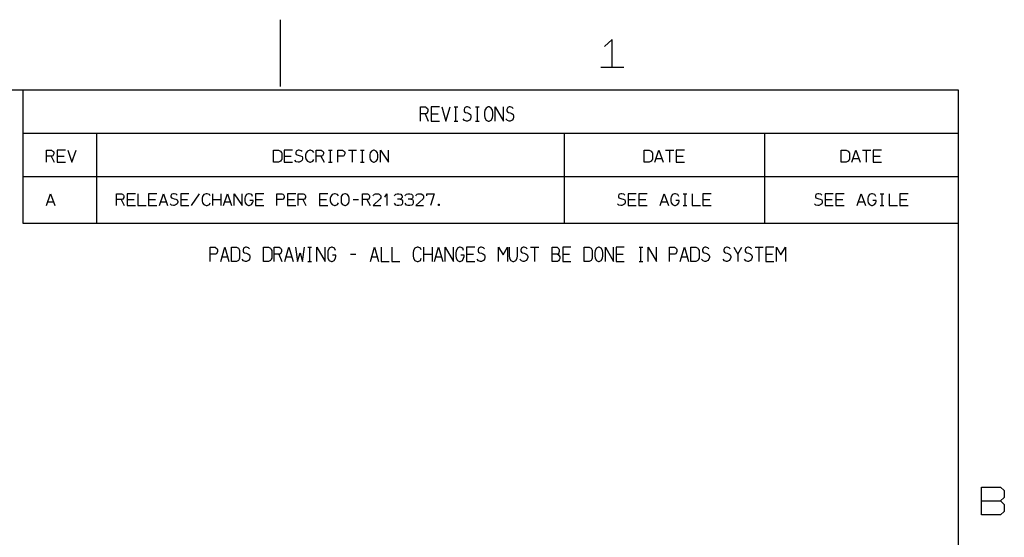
# Model space of a CAD drawing. Header units: millimetres. Extents: x 0 to 1189, y 35 to 806.
# Tile 18 of 18: x 776 to 1182, y 592 to 806. Entities that reach past the tile are written whole.
import ezdxf

# ---------------------------------------------------------------- set-up
doc = ezdxf.new("R2010")
doc.units = ezdxf.units.MM
doc.layers.add('Pen 1', color=7, linetype='Continuous')

msp = doc.modelspace()

# ---------------------------------------------------------------- linework, layer by layer
at = {"layer": 'Pen 1', "color": 7, "lineweight": 30}
for p, q in [((883.3, 805.58), (883.3, 778.1)), ((1015.33, 786), (1024.75, 786)), ((942.92, 766.78), (944.22, 763.8)), ((945.45, 766.78), (948.28, 766.78)), ((954.88, 769.7), (956.42, 769.7)), ((955.67, 763.8), (955.67, 769.7)), ((963.67, 769.7), (965.22, 769.7)), ((964.47, 763.8), (964.47, 769.7)), ((954.88, 763.8), (956.42, 763.8)), ((963.67, 763.8), (965.22, 763.8)), ((777.4, 758.85), (1162.45, 758.85)), ((807.65, 758.85), (807.65, 721.7)), ((1000.17, 758.85), (1000.17, 721.7)), ((1082.7, 758.85), (1082.7, 721.7)), ((903.15, 751.85), (904.72, 751.85)), ((903.95, 746.92), (903.95, 751.85)), ((911.35, 751.85), (914.7, 751.85)), ((913.03, 746.92), (913.03, 751.85)), ((916.35, 751.85), (917.92, 751.85)), ((917.15, 746.92), (917.15, 751.85)), ((1042, 751.85), (1045.35, 751.85)), ((1043.68, 746.92), (1043.68, 751.85)), ((1123.12, 751.85), (1126.5, 751.85)), ((1124.8, 746.92), (1124.8, 751.85)), ((788.9, 749.42), (790.2, 746.92)), ((791.42, 749.42), (794.25, 749.42)), ((884.95, 749.42), (887.78, 749.42)), ((900.03, 749.42), (901.33, 746.92)), ((903.15, 746.92), (904.72, 746.92)), ((916.35, 746.92), (917.92, 746.92)), ((1038.07, 748.47), (1040.45, 748.47)), ((1046.4, 749.42), (1049.22, 749.42)), ((1119.22, 748.47), (1121.6, 748.47)), ((1127.53, 749.42), (1130.35, 749.42)), ((777.4, 740.97), (1162.45, 740.97)), ((787.53, 730.58), (789.9, 730.58)), ((817.78, 731.55), (819.08, 729.05)), ((820.3, 731.55), (823.12, 731.55)), ((829.1, 731.55), (831.92, 731.55)), ((834, 730.58), (836.38, 730.58)), ((842.3, 731.55), (845.15, 731.55)), ((846.7, 729.05), (850.08, 733.95)), ((855.53, 729.05), (855.53, 733.95)), ((855.53, 731.55), (858.88, 731.55)), ((858.88, 733.95), (858.88, 729.05)), ((860.4, 730.58), (862.78, 730.58)), ((873.12, 731.55), (875.95, 731.55)), ((886.33, 731.55), (889.15, 731.55)), ((892.6, 731.55), (893.9, 729.05)), ((899.53, 731.55), (902.35, 731.55)), ((913.3, 731.55), (915.47, 731.55)), ((919, 731.55), (920.3, 729.05)), ((1026.6, 731.55), (1029.43, 731.55)), ((1031, 731.55), (1033.82, 731.55)), ((1040.28, 730.58), (1042.65, 730.58)), ((1049.2, 733.95), (1050.78, 733.95)), ((1050, 729.05), (1050, 733.95)), ((1057.4, 731.55), (1060.22, 731.55)), ((1107.72, 731.55), (1110.55, 731.55)), ((1112.12, 731.55), (1114.95, 731.55)), ((1121.43, 730.58), (1123.8, 730.58)), ((1130.35, 733.95), (1131.9, 733.95)), ((1131.15, 729.05), (1131.15, 733.95)), ((1138.53, 731.55), (1141.35, 731.55)), ((1049.2, 729.05), (1050.78, 729.05)), ((1130.35, 729.05), (1131.9, 729.05)), ((894.62, 711.92), (896.2, 711.92)), ((895.42, 706.05), (895.42, 711.92)), ((942.42, 706.05), (942.42, 711.92)), ((945.8, 711.92), (945.8, 706.05)), ((986.42, 711.92), (989.8, 711.92)), ((988.12, 706.05), (988.12, 711.92)), ((1031.05, 711.92), (1032.62, 711.92)), ((1031.85, 706.05), (1031.85, 711.92)), ((1071.72, 709.03), (1073.4, 711.92)), ((1078.85, 711.92), (1082.2, 711.92)), ((1080.53, 706.05), (1080.53, 711.92)), ((859.3, 707.88), (861.67, 707.88)), ((882.7, 709.03), (884, 706.05)), ((885.72, 707.88), (888.08, 707.88)), ((894.62, 706.05), (896.2, 706.05)), ((912.2, 709.03), (914.38, 709.03)), ((920.92, 707.88), (923.3, 707.88)), ((942.42, 709.03), (945.8, 709.03)), ((947.33, 707.88), (949.7, 707.88)), ((960.03, 709.03), (962.85, 709.03)), ((999.62, 709.03), (1002.45, 709.03)), ((1021.65, 709.03), (1024.47, 709.03)), ((1031.05, 706.05), (1032.62, 706.05)), ((1048.55, 707.88), (1050.9, 707.88)), ((1083.25, 709.03), (1086.07, 709.03)), ((1172.1, 607.45), (1179.95, 607.45))]:
    msp.add_line(p, q, dxfattribs=at)
for points in [[(1020.03, 786), (1020.03, 797.45), (1016.88, 794.6)], [(26.55, 776.72), (1162.45, 776.72), (1162.45, 61.62), (26.55, 61.62), (26.55, 776.72)], [(777.4, 776.72), (1162.45, 776.72), (1162.45, 721.7), (777.4, 721.7), (777.4, 776.72)], [(941.05, 763.8), (941.05, 769.7), (943.12, 769.7), (943.45, 769.45), (943.88, 769), (944.03, 768.55), (944.03, 767.85), (943.65, 766.95), (943.28, 766.78), (941.05, 766.78)], [(948.83, 769.7), (945.45, 769.7), (945.45, 763.8), (948.83, 763.8)], [(949.85, 769.7), (951.53, 763.8), (953.22, 769.7)], [(961.62, 769), (961.22, 769.45), (960.4, 769.7), (960.03, 769.7), (959.42, 769.45), (959.22, 769.22), (959.03, 768.55), (959.03, 768.08), (959.22, 767.62), (959.65, 767.4), (960.4, 767.17), (961.03, 766.95), (961.62, 766.55), (961.83, 765.88), (961.83, 765.4), (961.62, 764.72), (961.22, 764.28), (960.4, 763.8), (960.03, 763.8), (959.22, 764.03), (958.65, 764.72)], [(969.3, 769.7), (968.97, 769.7), (968.15, 769.22), (967.58, 768.33), (967.45, 767.4), (967.45, 766.1), (967.58, 765.17), (968.15, 764.28), (968.97, 763.8), (969.3, 763.8), (970.12, 764.28), (970.67, 765.17), (970.83, 766.1), (970.83, 767.4), (970.67, 768.33), (970.12, 769.22), (969.3, 769.7)], [(971.85, 763.8), (971.85, 769.7), (975.22, 763.8), (975.22, 769.7)], [(979.22, 769), (978.83, 769.45), (978.03, 769.7), (977.62, 769.7), (977.03, 769.45), (976.83, 769.22), (976.65, 768.55), (976.65, 768.08), (976.83, 767.62), (977.25, 767.4), (978.03, 767.17), (978.62, 766.95), (979.22, 766.55), (979.42, 765.88), (979.42, 765.4), (979.22, 764.72), (978.83, 764.28), (978.03, 763.8), (977.62, 763.8), (976.83, 764.03), (976.25, 764.72)], [(787.03, 746.92), (787.03, 751.85), (789.1, 751.85), (789.42, 751.65), (789.85, 751.28), (790, 750.88), (790, 750.3), (789.62, 749.55), (789.25, 749.42), (787.03, 749.42)], [(794.8, 751.85), (791.42, 751.85), (791.42, 746.92), (794.8, 746.92)], [(795.83, 751.85), (797.5, 746.92), (799.2, 751.85)], [(880.55, 746.92), (880.55, 751.85), (882.6, 751.85), (883.38, 751.45), (883.72, 751.08), (883.9, 750.7), (883.9, 748.08), (883.72, 747.7), (883.38, 747.33), (882.6, 746.92), (880.55, 746.92)], [(888.3, 751.85), (884.95, 751.85), (884.95, 746.92), (888.3, 746.92)], [(892.33, 751.28), (891.9, 751.65), (891.1, 751.85), (890.72, 751.85), (890.1, 751.65), (889.92, 751.45), (889.72, 750.88), (889.72, 750.5), (889.92, 750.12), (890.33, 749.92), (891.1, 749.72), (891.7, 749.55), (892.33, 749.22), (892.53, 748.65), (892.53, 748.28), (892.33, 747.7), (891.9, 747.33), (891.1, 746.92), (890.72, 746.92), (889.92, 747.12), (889.35, 747.7)], [(897.1, 750.88), (896.72, 751.45), (895.8, 751.85), (895.42, 751.85), (894.47, 751.45), (893.92, 750.7), (893.75, 749.92), (893.75, 748.85), (893.92, 748.08), (894.47, 747.33), (895.42, 746.92), (895.8, 746.92), (896.72, 747.33), (897.1, 748.08)], [(898.15, 746.92), (898.15, 751.85), (900.2, 751.85), (900.55, 751.65), (900.97, 751.28), (901.12, 750.88), (901.12, 750.3), (900.75, 749.55), (900.35, 749.42), (898.15, 749.42)], [(906.95, 746.92), (906.95, 751.85), (909, 751.85), (909.35, 751.65), (909.78, 751.28), (909.92, 750.88), (909.92, 750.3), (909.55, 749.55), (909.15, 749.42), (906.95, 749.42)], [(921.97, 751.85), (921.67, 751.85), (920.83, 751.45), (920.28, 750.7), (920.15, 749.92), (920.15, 748.85), (920.28, 748.08), (920.83, 747.33), (921.67, 746.92), (921.97, 746.92), (922.83, 747.33), (923.35, 748.08), (923.5, 748.85), (923.5, 749.92), (923.35, 750.7), (922.83, 751.45), (921.97, 751.85)], [(924.55, 746.92), (924.55, 751.85), (927.9, 746.92), (927.9, 751.85)], [(1033.2, 746.92), (1033.2, 751.85), (1035.25, 751.85), (1036.03, 751.45), (1036.35, 751.08), (1036.55, 750.7), (1036.55, 748.08), (1036.35, 747.7), (1036.03, 747.33), (1035.25, 746.92), (1033.2, 746.92)], [(1037.6, 746.92), (1039.28, 751.85), (1040.95, 746.92)], [(1049.75, 751.85), (1046.4, 751.85), (1046.4, 746.92), (1049.75, 746.92)], [(1114.32, 746.92), (1114.32, 751.85), (1116.4, 751.85), (1117.15, 751.45), (1117.5, 751.08), (1117.7, 750.7), (1117.7, 748.08), (1117.5, 747.7), (1117.15, 747.33), (1116.4, 746.92), (1114.32, 746.92)], [(1118.72, 746.92), (1120.4, 751.85), (1122.1, 746.92)], [(1130.9, 751.85), (1127.53, 751.85), (1127.53, 746.92), (1130.9, 746.92)], [(787.03, 729.05), (788.7, 733.95), (790.4, 729.05)], [(815.9, 729.05), (815.9, 733.95), (817.97, 733.95), (818.33, 733.78), (818.72, 733.38), (818.88, 733), (818.88, 732.42), (818.5, 731.67), (818.12, 731.55), (815.9, 731.55)], [(823.67, 733.95), (820.3, 733.95), (820.3, 729.05), (823.67, 729.05)], [(824.7, 733.95), (824.7, 729.05), (828.08, 729.05)], [(832.47, 733.95), (829.1, 733.95), (829.1, 729.05), (832.47, 729.05)], [(833.5, 729.05), (835.2, 733.95), (836.88, 729.05)], [(840.9, 733.38), (840.47, 733.78), (839.67, 733.95), (839.28, 733.95), (838.67, 733.78), (838.47, 733.58), (838.3, 733), (838.3, 732.62), (838.47, 732.25), (838.9, 732.05), (839.67, 731.85), (840.28, 731.67), (840.9, 731.35), (841.08, 730.78), (841.08, 730.4), (840.9, 729.83), (840.47, 729.45), (839.67, 729.05), (839.28, 729.05), (838.47, 729.25), (837.9, 729.83)], [(845.67, 733.95), (842.3, 733.95), (842.3, 729.05), (845.67, 729.05)], [(854.47, 733), (854.1, 733.58), (853.17, 733.95), (852.8, 733.95), (851.85, 733.58), (851.3, 732.83), (851.12, 732.05), (851.12, 730.97), (851.3, 730.2), (851.85, 729.45), (852.8, 729.05), (853.17, 729.05), (854.1, 729.45), (854.47, 730.2)], [(859.92, 729.05), (861.6, 733.95), (863.28, 729.05)], [(864.33, 729.05), (864.33, 733.95), (867.67, 729.05), (867.67, 733.95)], [(871.92, 732.83), (871.58, 733.58), (870.55, 733.95), (870.25, 733.95), (869.4, 733.58), (868.83, 732.62), (868.72, 732.05), (868.72, 730.97), (868.83, 730.2), (869.4, 729.45), (870.25, 729.05), (870.55, 729.05), (871.4, 729.45), (871.92, 730.2), (872.08, 730.78), (872.08, 731.15), (870.75, 731.15)], [(876.47, 733.95), (873.12, 733.95), (873.12, 729.05), (876.47, 729.05)], [(881.92, 729.05), (881.92, 733.95), (883.97, 733.95), (884.33, 733.78), (884.75, 733.38), (884.9, 733), (884.9, 732.42), (884.53, 731.67), (884.12, 731.55), (881.92, 731.55)], [(889.67, 733.95), (886.33, 733.95), (886.33, 729.05), (889.67, 729.05)], [(890.72, 729.05), (890.72, 733.95), (892.78, 733.95), (893.12, 733.78), (893.55, 733.38), (893.7, 733), (893.7, 732.42), (893.33, 731.67), (892.92, 731.55), (890.72, 731.55)], [(902.88, 733.95), (899.53, 733.95), (899.53, 729.05), (902.88, 729.05)], [(907.28, 733), (906.9, 733.58), (905.97, 733.95), (905.6, 733.95), (904.65, 733.58), (904.1, 732.83), (903.92, 732.05), (903.92, 730.97), (904.1, 730.2), (904.65, 729.45), (905.6, 729.05), (905.97, 729.05), (906.9, 729.45), (907.28, 730.2)], [(910.15, 733.95), (909.85, 733.95), (909, 733.58), (908.42, 732.83), (908.33, 732.05), (908.33, 730.97), (908.42, 730.2), (909, 729.45), (909.85, 729.05), (910.15, 729.05), (911, 729.45), (911.53, 730.2), (911.67, 730.97), (911.67, 732.05), (911.53, 732.83), (911, 733.58), (910.15, 733.95)], [(917.12, 729.05), (917.12, 733.95), (919.17, 733.95), (919.53, 733.78), (919.95, 733.38), (920.1, 733), (920.1, 732.42), (919.72, 731.67), (919.35, 731.55), (917.12, 731.55)], [(921.53, 733), (921.72, 733.38), (922.1, 733.78), (922.53, 733.95), (923.7, 733.95), (924.08, 733.78), (924.5, 733.38), (924.7, 733), (924.7, 732.25), (924.5, 731.85), (921.53, 729.05), (924.7, 729.05)], [(926.42, 732.55), (927.15, 733.95), (927.15, 729.05)], [(930.33, 733), (930.53, 733.38), (930.85, 733.78), (931.42, 733.95), (932.2, 733.95), (932.92, 733.78), (933.3, 733.38), (933.5, 733), (933.5, 732.42), (933.3, 732.05), (933.15, 731.85), (932.72, 731.67), (931.58, 731.67)], [(932.72, 731.67), (933.3, 731.55), (933.67, 730.97), (933.67, 730.2), (933.5, 729.62), (933.15, 729.25), (932.2, 729.05), (931.42, 729.05), (930.85, 729.25), (930.33, 730.03)], [(934.72, 733), (934.92, 733.38), (935.25, 733.78), (935.83, 733.95), (936.6, 733.95), (937.33, 733.78), (937.7, 733.38), (937.9, 733), (937.9, 732.42), (937.7, 732.05), (937.55, 731.85), (937.12, 731.67), (935.97, 731.67)], [(937.12, 731.67), (937.7, 731.55), (938.08, 730.97), (938.08, 730.2), (937.9, 729.62), (937.55, 729.25), (936.6, 729.05), (935.83, 729.05), (935.25, 729.25), (934.72, 730.03)], [(939.12, 733), (939.33, 733.38), (939.7, 733.78), (940.12, 733.95), (941.3, 733.95), (941.67, 733.78), (942.1, 733.38), (942.3, 733), (942.3, 732.25), (942.1, 731.85), (939.12, 729.05), (942.3, 729.05)], [(943.72, 733), (943.72, 733.95), (946.7, 733.95), (945.2, 729.05)], [(1025.18, 733.38), (1024.75, 733.78), (1023.95, 733.95), (1023.58, 733.95), (1022.95, 733.78), (1022.75, 733.58), (1022.58, 733), (1022.58, 732.62), (1022.75, 732.25), (1023.17, 732.05), (1023.95, 731.85), (1024.55, 731.67), (1025.18, 731.35), (1025.35, 730.78), (1025.35, 730.4), (1025.18, 729.83), (1024.75, 729.45), (1023.95, 729.05), (1023.58, 729.05), (1022.75, 729.25), (1022.2, 729.83)], [(1029.95, 733.95), (1026.6, 733.95), (1026.6, 729.05), (1029.95, 729.05)], [(1034.35, 733.95), (1031, 733.95), (1031, 729.05), (1034.35, 729.05)], [(1039.8, 729.05), (1041.47, 733.95), (1043.15, 729.05)], [(1047.4, 732.83), (1047.05, 733.58), (1046.03, 733.95), (1045.72, 733.95), (1044.88, 733.58), (1044.3, 732.62), (1044.2, 732.05), (1044.2, 730.97), (1044.3, 730.2), (1044.88, 729.45), (1045.72, 729.05), (1046.03, 729.05), (1046.88, 729.45), (1047.4, 730.2), (1047.55, 730.78), (1047.55, 731.15), (1046.22, 731.15)], [(1053, 733.95), (1053, 729.05), (1056.35, 729.05)], [(1060.75, 733.95), (1057.4, 733.95), (1057.4, 729.05), (1060.75, 729.05)], [(1106.3, 733.38), (1105.88, 733.78), (1105.07, 733.95), (1104.7, 733.95), (1104.1, 733.78), (1103.9, 733.58), (1103.7, 733), (1103.7, 732.62), (1103.9, 732.25), (1104.32, 732.05), (1105.07, 731.85), (1105.7, 731.67), (1106.3, 731.35), (1106.5, 730.78), (1106.5, 730.4), (1106.3, 729.83), (1105.88, 729.45), (1105.07, 729.05), (1104.7, 729.05), (1103.9, 729.25), (1103.32, 729.83)], [(1111.07, 733.95), (1107.72, 733.95), (1107.72, 729.05), (1111.07, 729.05)], [(1115.5, 733.95), (1112.12, 733.95), (1112.12, 729.05), (1115.5, 729.05)], [(1120.93, 729.05), (1122.6, 733.95), (1124.3, 729.05)], [(1128.53, 732.83), (1128.2, 733.58), (1127.15, 733.95), (1126.85, 733.95), (1126.03, 733.58), (1125.45, 732.62), (1125.32, 732.05), (1125.32, 730.97), (1125.45, 730.2), (1126.03, 729.45), (1126.85, 729.05), (1127.15, 729.05), (1128, 729.45), (1128.53, 730.2), (1128.7, 730.78), (1128.7, 731.15), (1127.35, 731.15)], [(1134.12, 733.95), (1134.12, 729.05), (1137.5, 729.05)], [(1141.9, 733.95), (1138.53, 733.95), (1138.53, 729.05), (1141.9, 729.05)], [(948.78, 729.17), (948.7, 729.05), (948.5, 729.05), (948.42, 729.17), (948.42, 729.5), (948.5, 729.62), (948.7, 729.62), (948.78, 729.5), (948.78, 729.17)], [(854.42, 706.05), (854.42, 711.92), (856.47, 711.92), (856.83, 711.7), (857.25, 711.25), (857.4, 710.78), (857.4, 710.1), (857, 709.17), (856.62, 709.03), (854.42, 709.03)], [(858.83, 706.05), (860.5, 711.92), (862.17, 706.05)], [(863.22, 706.05), (863.22, 711.92), (865.28, 711.92), (866.05, 711.47), (866.38, 711.03), (866.58, 710.55), (866.58, 707.42), (866.38, 706.97), (866.05, 706.5), (865.28, 706.05), (863.22, 706.05)], [(870.6, 711.25), (870.17, 711.7), (869.38, 711.92), (869, 711.92), (868.38, 711.7), (868.2, 711.47), (868, 710.78), (868, 710.33), (868.2, 709.88), (868.6, 709.65), (869.38, 709.4), (869.97, 709.17), (870.6, 708.8), (870.78, 708.1), (870.78, 707.65), (870.6, 706.97), (870.17, 706.5), (869.38, 706.05), (869, 706.05), (868.2, 706.28), (867.62, 706.97)], [(876.42, 706.05), (876.42, 711.92), (878.47, 711.92), (879.25, 711.47), (879.58, 711.03), (879.78, 710.55), (879.78, 707.42), (879.58, 706.97), (879.25, 706.5), (878.47, 706.05), (876.42, 706.05)], [(880.83, 706.05), (880.83, 711.92), (882.88, 711.92), (883.22, 711.7), (883.65, 711.25), (883.8, 710.78), (883.8, 710.1), (883.42, 709.17), (883.03, 709.03), (880.83, 709.03)], [(885.22, 706.05), (886.9, 711.92), (888.58, 706.05)], [(889.62, 711.92), (890.45, 706.05), (891.45, 709.65), (892.47, 706.05), (893.33, 711.92)], [(898.42, 706.05), (898.42, 711.92), (901.78, 706.05), (901.78, 711.92)], [(906.03, 710.55), (905.67, 711.47), (904.65, 711.92), (904.35, 711.92), (903.5, 711.47), (902.92, 710.33), (902.83, 709.65), (902.83, 708.35), (902.92, 707.42), (903.5, 706.5), (904.35, 706.05), (904.65, 706.05), (905.5, 706.5), (906.03, 707.42), (906.17, 708.1), (906.17, 708.58), (904.85, 708.58)], [(920.42, 706.05), (922.1, 711.92), (923.78, 706.05)], [(924.83, 711.92), (924.83, 706.05), (928.17, 706.05)], [(929.22, 711.92), (929.22, 706.05), (932.58, 706.05)], [(941.38, 710.78), (941, 711.47), (940.1, 711.92), (939.7, 711.92), (938.75, 711.47), (938.22, 710.55), (938.03, 709.65), (938.03, 708.35), (938.22, 707.42), (938.75, 706.5), (939.7, 706.05), (940.1, 706.05), (941, 706.5), (941.38, 707.42)], [(946.83, 706.05), (948.5, 711.92), (950.2, 706.05)], [(951.22, 706.05), (951.22, 711.92), (954.6, 706.05), (954.6, 711.92)], [(958.83, 710.55), (958.5, 711.47), (957.45, 711.92), (957.15, 711.92), (956.33, 711.47), (955.75, 710.33), (955.62, 709.65), (955.62, 708.35), (955.75, 707.42), (956.33, 706.5), (957.15, 706.05), (957.45, 706.05), (958.3, 706.5), (958.83, 707.42), (959, 708.1), (959, 708.58), (957.65, 708.58)], [(963.4, 711.92), (960.03, 711.92), (960.03, 706.05), (963.4, 706.05)], [(967.4, 711.25), (967, 711.7), (966.17, 711.92), (965.8, 711.92), (965.2, 711.7), (965, 711.47), (964.8, 710.78), (964.8, 710.33), (965, 709.88), (965.42, 709.65), (966.17, 709.4), (966.8, 709.17), (967.4, 708.8), (967.6, 708.1), (967.6, 707.65), (967.4, 706.97), (967, 706.5), (966.17, 706.05), (965.8, 706.05), (965, 706.28), (964.42, 706.97)], [(973.22, 706.05), (973.22, 711.92), (975.08, 708.8), (976.92, 711.92), (976.92, 706.05)], [(977.62, 711.92), (977.62, 708.35), (977.75, 707.42), (978.33, 706.5), (979.15, 706.05), (979.47, 706.05), (980.3, 706.5), (980.85, 707.42), (981, 708.35), (981, 711.92)], [(985, 711.25), (984.6, 711.7), (983.8, 711.92), (983.4, 711.92), (982.8, 711.7), (982.6, 711.47), (982.42, 710.78), (982.42, 710.33), (982.6, 709.88), (983.03, 709.65), (983.8, 709.4), (984.4, 709.17), (985, 708.8), (985.2, 708.1), (985.2, 707.65), (985, 706.97), (984.6, 706.5), (983.8, 706.05), (983.4, 706.05), (982.6, 706.28), (982.03, 706.97)], [(995.22, 706.05), (995.22, 711.92), (997.3, 711.92), (997.65, 711.7), (998.05, 711.25), (998.22, 710.78), (998.22, 710.1), (997.83, 709.17), (997.45, 709.03), (995.22, 709.03)], [(1003, 711.92), (999.62, 711.92), (999.62, 706.05), (1003, 706.05)], [(1008.42, 706.05), (1008.42, 711.92), (1010.5, 711.92), (1011.28, 711.47), (1011.6, 711.03), (1011.8, 710.55), (1011.8, 707.42), (1011.6, 706.97), (1011.28, 706.5), (1010.5, 706.05), (1008.42, 706.05)], [(1014.67, 711.92), (1014.38, 711.92), (1013.53, 711.47), (1012.95, 710.55), (1012.83, 709.65), (1012.83, 708.35), (1012.95, 707.42), (1013.53, 706.5), (1014.38, 706.05), (1014.67, 706.05), (1015.5, 706.5), (1016.05, 707.42), (1016.2, 708.35), (1016.2, 709.65), (1016.05, 710.55), (1015.5, 711.47), (1014.67, 711.92)], [(1017.22, 706.05), (1017.22, 711.92), (1020.6, 706.05), (1020.6, 711.92)], [(1025, 711.92), (1021.65, 711.92), (1021.65, 706.05), (1025, 706.05)], [(1034.85, 706.05), (1034.85, 711.92), (1038.2, 706.05), (1038.2, 711.92)], [(1043.65, 706.05), (1043.65, 711.92), (1045.7, 711.92), (1046.05, 711.7), (1046.47, 711.25), (1046.62, 710.78), (1046.62, 710.1), (1046.25, 709.17), (1045.85, 709.03), (1043.65, 709.03)], [(1048.05, 706.05), (1049.72, 711.92), (1051.4, 706.05)], [(1052.45, 706.05), (1052.45, 711.92), (1054.5, 711.92), (1055.28, 711.47), (1055.62, 711.03), (1055.8, 710.55), (1055.8, 707.42), (1055.62, 706.97), (1055.28, 706.5), (1054.5, 706.05), (1052.45, 706.05)], [(1059.82, 711.25), (1059.4, 711.7), (1058.6, 711.92), (1058.22, 711.92), (1057.6, 711.7), (1057.43, 711.47), (1057.22, 710.78), (1057.22, 710.33), (1057.43, 709.88), (1057.82, 709.65), (1058.6, 709.4), (1059.2, 709.17), (1059.82, 708.8), (1060.03, 708.1), (1060.03, 707.65), (1059.82, 706.97), (1059.4, 706.5), (1058.6, 706.05), (1058.22, 706.05), (1057.43, 706.28), (1056.85, 706.97)], [(1068.62, 711.25), (1068.2, 711.7), (1067.4, 711.92), (1067.03, 711.92), (1066.4, 711.7), (1066.22, 711.47), (1066.03, 710.78), (1066.03, 710.33), (1066.22, 709.88), (1066.65, 709.65), (1067.4, 709.4), (1068.03, 709.17), (1068.62, 708.8), (1068.82, 708.1), (1068.82, 707.65), (1068.62, 706.97), (1068.2, 706.5), (1067.4, 706.05), (1067.03, 706.05), (1066.22, 706.28), (1065.65, 706.97)], [(1070.05, 711.92), (1071.72, 709.03), (1071.72, 706.05)], [(1077.43, 711.25), (1077, 711.7), (1076.2, 711.92), (1075.82, 711.92), (1075.2, 711.7), (1075.03, 711.47), (1074.82, 710.78), (1074.82, 710.33), (1075.03, 709.88), (1075.45, 709.65), (1076.2, 709.4), (1076.82, 709.17), (1077.43, 708.8), (1077.62, 708.1), (1077.62, 707.65), (1077.43, 706.97), (1077, 706.5), (1076.2, 706.05), (1075.82, 706.05), (1075.03, 706.28), (1074.45, 706.97)], [(1086.6, 711.92), (1083.25, 711.92), (1083.25, 706.05), (1086.6, 706.05)], [(1087.65, 706.05), (1087.65, 711.92), (1089.47, 708.8), (1091.35, 711.92), (1091.35, 706.05)], [(997.45, 709.03), (997.83, 708.8), (998.22, 708.35), (998.4, 707.88), (998.4, 707.2), (998.22, 706.72), (997.83, 706.28), (997.45, 706.05), (995.22, 706.05)], [(1172.1, 601.72), (1172.1, 613.17), (1179.95, 613.17), (1181.5, 611.75), (1181.5, 608.88), (1179.95, 607.45), (1181.5, 606.03), (1181.5, 603.15), (1179.95, 601.72), (1172.1, 601.72)]]:
    msp.add_lwpolyline(points, dxfattribs=at)

doc.saveas('drawing.dxf')
